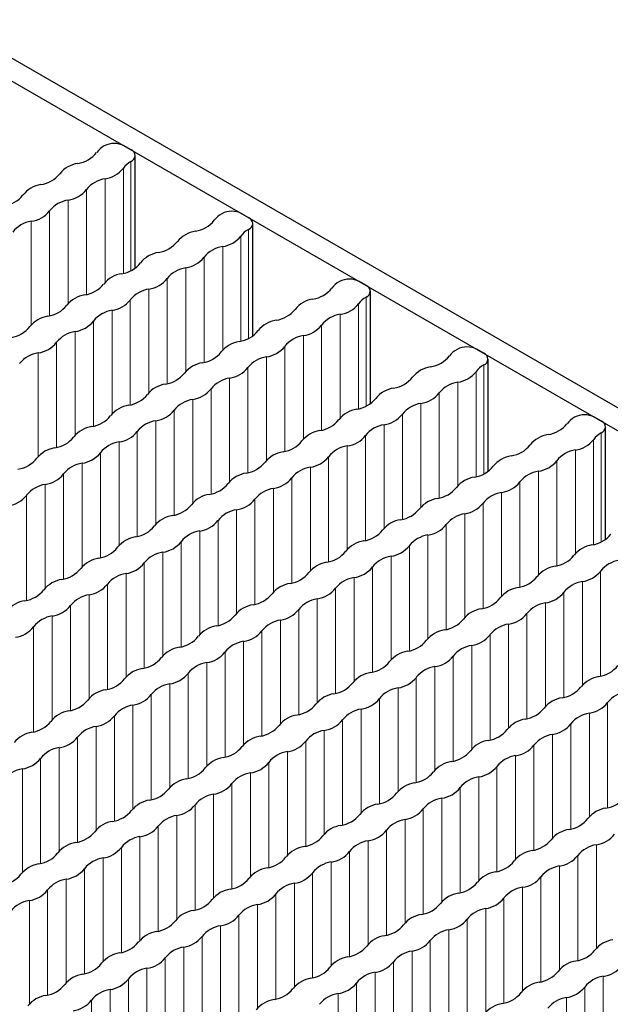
# Paper-space layout 'Blatt4' of a CAD drawing. Header units: millimetres. Extents: x 5 to 418, y 2 to 292.
# Tile 52 of 78: x 159 to 168, y 250 to 264. Entities that reach past the tile are written whole.
import ezdxf

# ---------------------------------------------------------------- set-up
doc = ezdxf.new("R2010")
doc.units = ezdxf.units.MM

psp = doc.layouts.new('Blatt4')

# ---------------------------------------------------------------- linework, layer by layer
at = {"color": 7, "linetype": 'Continuous', "lineweight": 25}
for p, q in [((152.911, 267.203), (176.095, 253.819)), ((152.629, 267.04), (175.812, 253.656)), ((160.824, 262.309), (160.725, 262.366)), ((160.883, 260.63), (160.883, 262.227)), ((162.493, 261.345), (162.394, 261.402)), ((162.551, 259.667), (162.551, 261.264)), ((164.162, 260.382), (164.063, 260.439)), ((164.22, 258.703), (164.22, 260.3)), ((165.83, 259.419), (165.731, 259.476)), ((165.889, 257.74), (165.889, 259.337)), ((167.499, 258.455), (167.4, 258.512)), ((167.558, 256.776), (167.558, 258.374))]:
    psp.add_line(p, q, dxfattribs=at)
at = {"color": 7, "linetype": 'Continuous', "lineweight": 18}
for p, q in [((160.713, 260.556), (160.713, 262.049)), ((160.821, 260.594), (160.821, 262.144)), ((160.454, 260.429), (160.454, 261.899)), ((160.19, 260.254), (160.19, 261.747)), ((159.931, 260.127), (159.931, 261.597)), ((159.667, 259.952), (159.667, 261.445)), ((159.407, 259.825), (159.407, 261.295)), ((162.49, 259.631), (162.49, 261.18)), ((162.382, 259.592), (162.382, 261.085)), ((162.123, 259.465), (162.123, 260.936)), ((161.859, 259.29), (161.859, 260.783)), ((161.599, 259.163), (161.599, 260.634)), ((161.335, 258.988), (161.335, 260.481)), ((161.076, 258.861), (161.076, 260.332)), ((164.159, 258.667), (164.159, 260.217)), ((160.812, 258.686), (160.812, 260.179)), ((164.051, 258.629), (164.051, 260.122)), ((160.553, 258.559), (160.553, 260.03)), ((163.791, 258.502), (163.791, 259.972)), ((160.289, 258.384), (160.289, 259.877)), ((163.527, 258.327), (163.527, 259.82)), ((160.03, 258.257), (160.03, 259.727)), ((163.268, 258.2), (163.268, 259.67)), ((159.766, 258.082), (159.766, 259.575)), ((163.004, 258.025), (163.004, 259.518)), ((159.506, 257.955), (159.506, 259.425)), ((162.745, 257.898), (162.745, 259.368)), ((162.481, 257.723), (162.481, 259.216)), ((165.827, 257.704), (165.827, 259.254)), ((165.72, 257.666), (165.72, 259.159)), ((162.222, 257.596), (162.222, 259.066)), ((165.46, 257.539), (165.46, 259.009)), ((161.958, 257.421), (161.958, 258.914)), ((165.196, 257.364), (165.196, 258.857)), ((161.698, 257.294), (161.698, 258.764)), ((164.937, 257.236), (164.937, 258.707)), ((161.434, 257.119), (161.434, 258.612)), ((164.673, 257.061), (164.673, 258.555)), ((161.175, 256.992), (161.175, 258.462)), ((164.414, 256.934), (164.414, 258.405)), ((160.911, 256.817), (160.911, 258.31)), ((164.15, 256.759), (164.15, 258.253)), ((167.496, 256.741), (167.496, 258.29)), ((160.652, 256.689), (160.652, 258.16)), ((163.89, 256.632), (163.89, 258.103)), ((167.388, 256.702), (167.388, 258.195)), ((160.388, 256.514), (160.388, 258.008)), ((167.129, 256.575), (167.129, 258.046)), ((160.129, 256.387), (160.129, 257.858)), ((163.626, 256.457), (163.626, 257.95)), ((166.865, 256.4), (166.865, 257.893)), ((159.865, 256.212), (159.865, 257.706)), ((163.367, 256.33), (163.367, 257.801)), ((166.606, 256.273), (166.606, 257.744)), ((159.605, 256.085), (159.605, 257.556)), ((163.103, 256.155), (163.103, 257.648)), ((166.342, 256.098), (166.342, 257.591)), ((159.341, 255.91), (159.341, 257.403)), ((162.844, 256.028), (162.844, 257.499)), ((166.082, 255.971), (166.082, 257.441)), ((162.58, 255.853), (162.58, 257.346)), ((165.819, 255.796), (165.819, 257.289)), ((162.321, 255.726), (162.321, 257.197)), ((165.559, 255.669), (165.559, 257.139)), ((162.057, 255.551), (162.057, 257.044)), ((165.295, 255.494), (165.295, 256.987)), ((161.797, 255.424), (161.797, 256.895)), ((165.036, 255.367), (165.036, 256.837)), ((161.533, 255.249), (161.533, 256.742)), ((161.274, 255.122), (161.274, 256.592)), ((164.772, 255.192), (164.772, 256.685)), ((161.01, 254.947), (161.01, 256.44)), ((164.513, 255.065), (164.513, 256.535)), ((160.751, 254.82), (160.751, 256.29)), ((164.249, 254.89), (164.249, 256.383)), ((167.487, 254.833), (167.487, 256.326)), ((160.487, 254.645), (160.487, 256.138)), ((163.989, 254.763), (163.989, 256.233)), ((167.228, 254.706), (167.228, 256.176)), ((163.725, 254.588), (163.725, 256.081)), ((166.964, 254.531), (166.964, 256.024)), ((160.228, 254.518), (160.228, 255.988)), ((163.466, 254.461), (163.466, 255.931)), ((166.705, 254.404), (166.705, 255.874)), ((159.964, 254.343), (159.964, 255.836)), ((163.202, 254.286), (163.202, 255.779)), ((166.441, 254.229), (166.441, 255.722)), ((159.704, 254.216), (159.704, 255.686)), ((162.943, 254.159), (162.943, 255.629)), ((159.44, 254.041), (159.44, 255.534)), ((162.679, 253.984), (162.679, 255.477)), ((166.181, 254.101), (166.181, 255.572)), ((162.42, 253.857), (162.42, 255.327)), ((165.918, 253.926), (165.918, 255.42)), ((162.156, 253.682), (162.156, 255.175)), ((165.658, 253.799), (165.658, 255.27)), ((161.896, 253.554), (161.896, 255.025)), ((165.394, 253.624), (165.394, 255.118)), ((165.135, 253.497), (165.135, 254.968)), ((161.632, 253.379), (161.632, 254.873)), ((164.871, 253.322), (164.871, 254.815)), ((161.373, 253.252), (161.373, 254.723)), ((164.612, 253.195), (164.612, 254.666)), ((161.109, 253.077), (161.109, 254.571)), ((164.348, 253.02), (164.348, 254.513)), ((160.85, 252.95), (160.85, 254.421)), ((164.088, 252.893), (164.088, 254.364)), ((167.586, 252.963), (167.586, 254.456)), ((160.586, 252.775), (160.586, 254.268)), ((163.824, 252.718), (163.824, 254.211)), ((167.327, 252.836), (167.327, 254.306)), ((160.327, 252.648), (160.327, 254.119)), ((163.565, 252.591), (163.565, 254.062)), ((167.063, 252.661), (167.063, 254.154)), ((160.063, 252.473), (160.063, 253.966)), ((163.301, 252.416), (163.301, 253.909)), ((166.804, 252.534), (166.804, 254.004)), ((159.803, 252.346), (159.803, 253.817)), ((163.042, 252.289), (163.042, 253.759)), ((166.54, 252.359), (166.54, 253.852)), ((159.539, 252.171), (159.539, 253.664)), ((166.28, 252.232), (166.28, 253.702)), ((159.28, 252.044), (159.28, 253.515)), ((162.778, 252.114), (162.778, 253.607)), ((166.016, 252.057), (166.016, 253.55)), ((162.519, 251.987), (162.519, 253.457)), ((165.757, 251.93), (165.757, 253.4)), ((162.255, 251.812), (162.255, 253.305)), ((165.493, 251.755), (165.493, 253.248)), ((161.995, 251.685), (161.995, 253.155)), ((165.234, 251.628), (165.234, 253.098)), ((161.731, 251.51), (161.731, 253.003)), ((164.97, 251.453), (164.97, 252.946)), ((161.472, 251.383), (161.472, 252.853)), ((164.711, 251.326), (164.711, 252.796)), ((161.208, 251.208), (161.208, 252.701)), ((164.447, 251.151), (164.447, 252.644)), ((160.949, 251.081), (160.949, 252.551)), ((160.685, 250.906), (160.685, 252.399)), ((164.187, 251.024), (164.187, 252.494)), ((167.426, 250.966), (167.426, 252.437)), ((160.426, 250.779), (160.426, 252.249)), ((163.923, 250.849), (163.923, 252.342)), ((167.162, 250.791), (167.162, 252.285)), ((160.162, 250.604), (160.162, 252.097)), ((163.664, 250.722), (163.664, 252.192)), ((166.903, 250.664), (166.903, 252.135)), ((159.902, 250.477), (159.902, 251.947)), ((163.4, 250.547), (163.4, 252.04)), ((166.639, 250.489), (166.639, 251.983)), ((163.141, 250.419), (163.141, 251.89)), ((166.379, 250.362), (166.379, 251.833)), ((159.638, 250.302), (159.638, 251.795)), ((162.877, 250.244), (162.877, 251.738)), ((166.115, 250.187), (166.115, 251.68)), ((159.379, 250.175), (159.379, 251.645)), ((162.618, 250.117), (162.618, 251.588)), ((165.856, 250.06), (165.856, 251.531)), ((162.354, 249.942), (162.354, 251.436)), ((162.094, 249.815), (162.094, 251.286)), ((165.592, 249.885), (165.592, 251.378)), ((161.83, 249.64), (161.83, 251.133)), ((165.333, 249.758), (165.333, 251.229)), ((161.571, 249.513), (161.571, 250.984)), ((165.069, 249.583), (165.069, 251.076)), ((161.307, 249.338), (161.307, 250.831)), ((164.81, 249.456), (164.81, 250.927)), ((161.048, 249.211), (161.048, 250.682)), ((164.546, 249.281), (164.546, 250.774)), ((164.286, 249.154), (164.286, 250.624)), ((167.525, 249.097), (167.525, 250.567)), ((160.784, 249.036), (160.784, 250.529)), ((164.022, 248.979), (164.022, 250.472)), ((167.261, 248.922), (167.261, 250.415)), ((160.525, 248.909), (160.525, 250.38)), ((163.763, 248.852), (163.763, 250.322)), ((167.002, 248.795), (167.002, 250.265)), ((160.261, 248.734), (160.261, 250.227))]:
    psp.add_line(p, q, dxfattribs=at)
at = {"color": 7, "linetype": 'Continuous', "lineweight": 25}
for centre, radius, start, end in [((160.602, 262.074), 0.332, 118.7018, 143.4082), ((160.584, 262.093), 0.307, 62.6096, 117.3906), ((160.792, 262.227), 0.0878, 289.0334, 68.9216), ((160.005, 262.533), 0.42, 278.3464, 321.6482), ((160.128, 261.716), 0.406, 98.7653, 141.2293), ((160.395, 262.301), 0.406, 278.3389, 321.6557), ((160.958, 261.88), 0.297, 117.3492, 145.3291), ((159.482, 262.231), 0.42, 278.3464, 321.6482), ((160.518, 261.483), 0.421, 98.7583, 141.2364), ((159.605, 261.414), 0.406, 98.7655, 141.2291), ((159.872, 261.998), 0.406, 278.3387, 321.6559), ((158.959, 261.929), 0.42, 278.3463, 321.6483), ((159.995, 261.181), 0.421, 98.7583, 141.2364), ((159.348, 261.696), 0.406, 278.3387, 321.6559), ((162.27, 261.111), 0.332, 118.7026, 143.4074), ((162.252, 261.13), 0.307, 62.6096, 117.3904), ((162.461, 261.263), 0.0878, 289.0333, 68.9209), ((159.471, 260.879), 0.421, 98.7583, 141.2364), ((161.674, 261.57), 0.42, 278.3464, 321.6482), ((162.626, 260.916), 0.297, 117.3501, 145.3283), ((161.797, 260.753), 0.406, 98.7653, 141.2293), ((162.064, 261.337), 0.406, 278.3389, 321.6557), ((161.151, 261.268), 0.42, 278.3464, 321.6482), ((162.187, 260.52), 0.421, 98.7583, 141.2364), ((161.274, 260.451), 0.406, 98.7655, 141.2291), ((161.54, 261.035), 0.406, 278.3387, 321.6559), ((160.628, 260.966), 0.42, 278.3463, 321.6483), ((161.663, 260.218), 0.421, 98.7583, 141.2364), ((160.751, 260.149), 0.406, 98.7655, 141.2291), ((161.017, 260.733), 0.406, 278.3387, 321.6559), ((163.921, 260.166), 0.307, 62.6098, 117.3902), ((160.104, 260.664), 0.42, 278.3463, 321.6483), ((163.343, 260.606), 0.42, 278.3464, 321.6482), ((163.939, 260.148), 0.332, 118.7026, 143.4074), ((164.13, 260.3), 0.0878, 289.0333, 68.9209), ((160.227, 259.847), 0.406, 98.7651, 141.2295), ((161.14, 259.916), 0.421, 98.7583, 141.2364), ((164.295, 259.953), 0.297, 117.3501, 145.3283), ((159.581, 260.362), 0.42, 278.3466, 321.648), ((160.494, 260.431), 0.406, 278.3389, 321.6558), ((163.466, 259.789), 0.406, 98.7653, 141.2293), ((163.733, 260.374), 0.406, 278.3389, 321.6557), ((159.704, 259.544), 0.406, 98.7651, 141.2295), ((160.617, 259.614), 0.421, 98.7583, 141.2364), ((162.82, 260.304), 0.42, 278.3464, 321.6482), ((163.855, 259.557), 0.421, 98.7583, 141.2364), ((159.058, 260.06), 0.42, 278.3464, 321.6482), ((159.971, 260.129), 0.406, 278.3389, 321.6558), ((162.943, 259.487), 0.406, 98.7655, 141.2291), ((163.209, 260.072), 0.406, 278.3387, 321.6559), ((160.094, 259.312), 0.421, 98.7581, 141.2366), ((162.296, 260.002), 0.42, 278.3463, 321.6483), ((163.332, 259.255), 0.421, 98.7583, 141.2364), ((159.447, 259.827), 0.406, 278.3389, 321.6557), ((162.419, 259.185), 0.406, 98.7655, 141.2291), ((162.686, 259.77), 0.406, 278.3387, 321.6559), ((165.59, 259.203), 0.307, 62.6098, 117.3902), ((159.57, 259.01), 0.421, 98.7583, 141.2364), ((161.773, 259.7), 0.42, 278.3463, 321.6483), ((162.809, 258.953), 0.421, 98.7583, 141.2364), ((165.012, 259.643), 0.42, 278.3464, 321.6482), ((165.608, 259.184), 0.332, 118.7035, 143.4066), ((165.799, 259.337), 0.0878, 289.0333, 68.9209), ((161.896, 258.883), 0.406, 98.7651, 141.2295), ((162.163, 259.468), 0.406, 278.3389, 321.6558), ((165.135, 258.826), 0.406, 98.7653, 141.2293), ((165.964, 258.99), 0.297, 117.3514, 145.3269), ((161.25, 259.398), 0.42, 278.3466, 321.648), ((164.488, 259.341), 0.42, 278.3464, 321.6482), ((165.401, 259.41), 0.406, 278.3389, 321.6557), ((161.373, 258.581), 0.406, 98.7651, 141.2295), ((162.286, 258.651), 0.421, 98.7583, 141.2364), ((165.524, 258.593), 0.421, 98.7583, 141.2364), ((160.727, 259.096), 0.42, 278.3464, 321.6482), ((161.639, 259.166), 0.406, 278.3389, 321.6558), ((164.611, 258.524), 0.406, 98.7655, 141.2291), ((164.878, 259.108), 0.406, 278.3387, 321.6559), ((160.85, 258.279), 0.406, 98.7654, 141.2292), ((161.762, 258.348), 0.421, 98.7581, 141.2366), ((163.965, 259.039), 0.42, 278.3463, 321.6483), ((165.001, 258.291), 0.421, 98.7583, 141.2364), ((160.203, 258.794), 0.42, 278.3464, 321.6483), ((161.116, 258.863), 0.406, 278.3389, 321.6557), ((164.088, 258.222), 0.406, 98.7655, 141.2291), ((164.355, 258.806), 0.406, 278.3387, 321.6559), ((167.259, 258.239), 0.307, 62.6097, 117.3904), ((160.326, 257.977), 0.406, 98.7653, 141.2293), ((161.239, 258.046), 0.421, 98.7583, 141.2364), ((163.442, 258.737), 0.42, 278.3463, 321.6483), ((164.478, 257.989), 0.421, 98.7583, 141.2364), ((166.68, 258.68), 0.42, 278.3464, 321.6482), ((167.277, 258.221), 0.332, 118.7026, 143.4074), ((167.467, 258.373), 0.0878, 289.0334, 68.9213), ((160.593, 258.561), 0.406, 278.3388, 321.6558), ((163.565, 257.92), 0.406, 98.7651, 141.2295), ((163.832, 258.504), 0.406, 278.3389, 321.6558), ((166.803, 257.863), 0.406, 98.7653, 141.2293), ((167.633, 258.026), 0.297, 117.3503, 145.328), ((159.68, 258.492), 0.42, 278.3464, 321.6483), ((160.716, 257.744), 0.421, 98.7583, 141.2364), ((162.919, 258.435), 0.42, 278.3466, 321.648), ((163.954, 257.687), 0.421, 98.7583, 141.2364), ((166.157, 258.378), 0.42, 278.3464, 321.6482), ((167.07, 258.447), 0.406, 278.3389, 321.6557), ((159.803, 257.675), 0.406, 98.7653, 141.2293), ((160.07, 258.259), 0.406, 278.3388, 321.6558), ((163.042, 257.618), 0.406, 98.7651, 141.2295), ((166.28, 257.561), 0.406, 98.7655, 141.2291), ((167.193, 257.63), 0.421, 98.7583, 141.2364), ((159.157, 258.19), 0.42, 278.3466, 321.6481), ((160.193, 257.442), 0.421, 98.7581, 141.2365), ((162.395, 258.133), 0.42, 278.3464, 321.6482), ((163.308, 258.202), 0.406, 278.3389, 321.6558), ((166.547, 258.145), 0.406, 278.3387, 321.6559), ((159.546, 257.957), 0.406, 278.3388, 321.6558), ((162.518, 257.316), 0.406, 98.7654, 141.2292), ((163.431, 257.385), 0.421, 98.7581, 141.2366), ((165.634, 258.076), 0.42, 278.3463, 321.6483), ((166.67, 257.328), 0.421, 98.7583, 141.2364), ((159.669, 257.14), 0.421, 98.7583, 141.2364), ((161.872, 257.831), 0.42, 278.3464, 321.6483), ((162.785, 257.9), 0.406, 278.3389, 321.6557), ((165.757, 257.259), 0.406, 98.7655, 141.2291), ((166.024, 257.843), 0.406, 278.3387, 321.6559), ((159.023, 257.655), 0.406, 278.3389, 321.6557), ((161.995, 257.014), 0.406, 98.7653, 141.2293), ((162.908, 257.083), 0.421, 98.7583, 141.2364), ((165.111, 257.774), 0.42, 278.3463, 321.6483), ((166.146, 257.026), 0.421, 98.7583, 141.2364), ((161.349, 257.529), 0.42, 278.3464, 321.6483), ((162.262, 257.598), 0.406, 278.3388, 321.6558), ((165.234, 256.956), 0.406, 98.7651, 141.2295), ((165.5, 257.541), 0.406, 278.3389, 321.6558), ((162.385, 256.781), 0.421, 98.7583, 141.2364), ((164.587, 257.471), 0.42, 278.3466, 321.648), ((165.623, 256.724), 0.421, 98.7583, 141.2364), ((161.472, 256.712), 0.406, 98.7653, 141.2293), ((161.738, 257.296), 0.406, 278.3388, 321.6558), ((164.71, 256.654), 0.406, 98.7651, 141.2295), ((164.977, 257.239), 0.406, 278.3389, 321.6558), ((160.826, 257.227), 0.42, 278.3466, 321.6481), ((161.861, 256.479), 0.421, 98.7581, 141.2365), ((164.064, 257.169), 0.42, 278.3464, 321.6482), ((165.1, 256.422), 0.421, 98.7581, 141.2366), ((167.303, 257.112), 0.42, 278.3459, 321.6488), ((160.949, 256.409), 0.406, 98.7653, 141.2293), ((161.215, 256.994), 0.406, 278.3388, 321.6558), ((164.187, 256.352), 0.406, 98.7654, 141.2292), ((167.426, 256.295), 0.406, 98.7659, 141.2288), ((160.302, 256.924), 0.42, 278.3464, 321.6483), ((161.338, 256.177), 0.421, 98.7583, 141.2364), ((163.541, 256.867), 0.42, 278.3464, 321.6483), ((164.454, 256.937), 0.406, 278.3389, 321.6557), ((160.425, 256.107), 0.406, 98.7653, 141.2293), ((160.692, 256.692), 0.406, 278.3389, 321.6557), ((163.664, 256.05), 0.406, 98.7653, 141.2293), ((164.577, 256.12), 0.421, 98.7583, 141.2364), ((166.779, 256.81), 0.42, 278.3459, 321.6488), ((167.815, 256.062), 0.421, 98.7583, 141.2364), ((159.779, 256.622), 0.42, 278.3466, 321.6481), ((160.815, 255.875), 0.421, 98.7583, 141.2364), ((163.018, 256.565), 0.42, 278.3464, 321.6483), ((163.931, 256.635), 0.406, 278.3388, 321.6558), ((166.902, 255.993), 0.406, 98.7654, 141.2292), ((167.169, 256.578), 0.406, 278.3389, 321.6558), ((159.902, 255.805), 0.406, 98.7653, 141.2293), ((160.169, 256.39), 0.406, 278.3388, 321.6558), ((163.141, 255.748), 0.406, 98.7653, 141.2293), ((164.053, 255.818), 0.421, 98.7583, 141.2364), ((166.256, 256.508), 0.42, 278.3461, 321.6485), ((167.292, 255.76), 0.421, 98.7583, 141.2364), ((159.256, 256.32), 0.42, 278.3464, 321.6483), ((162.494, 256.263), 0.42, 278.3466, 321.6481), ((163.407, 256.333), 0.406, 278.3388, 321.6558), ((166.379, 255.691), 0.406, 98.7655, 141.2292), ((166.646, 256.275), 0.406, 278.3389, 321.6558), ((159.379, 255.503), 0.406, 98.7653, 141.2293), ((160.292, 255.573), 0.421, 98.7582, 141.2365), ((163.53, 255.515), 0.421, 98.7581, 141.2365), ((165.733, 256.206), 0.42, 278.3459, 321.6487), ((166.769, 255.458), 0.421, 98.7581, 141.2366), ((159.645, 256.088), 0.406, 278.3388, 321.6558), ((162.617, 255.446), 0.406, 98.7653, 141.2293), ((162.884, 256.031), 0.406, 278.3388, 321.6558), ((165.856, 255.389), 0.406, 98.7658, 141.2289), ((166.123, 255.973), 0.406, 278.3389, 321.6557), ((159.768, 255.271), 0.421, 98.7583, 141.2364), ((161.971, 255.961), 0.42, 278.3464, 321.6483), ((163.007, 255.213), 0.421, 98.7583, 141.2364), ((165.21, 255.904), 0.42, 278.3459, 321.6487), ((159.122, 255.786), 0.406, 278.3388, 321.6558), ((162.094, 255.144), 0.406, 98.7653, 141.2293), ((162.361, 255.728), 0.406, 278.3389, 321.6557), ((165.333, 255.087), 0.406, 98.7657, 141.2289), ((166.245, 255.156), 0.421, 98.7583, 141.2364), ((161.448, 255.659), 0.42, 278.3466, 321.6481), ((162.484, 254.911), 0.421, 98.7583, 141.2364), ((164.686, 255.602), 0.42, 278.3459, 321.6487), ((165.599, 255.671), 0.406, 278.3388, 321.6558), ((161.571, 254.842), 0.406, 98.7653, 141.2293), ((161.837, 255.426), 0.406, 278.3388, 321.6558), ((164.809, 254.785), 0.406, 98.7656, 141.229), ((165.722, 254.854), 0.421, 98.7583, 141.2364), ((160.925, 255.357), 0.42, 278.3464, 321.6483), ((161.96, 254.609), 0.421, 98.7582, 141.2365), ((164.163, 255.3), 0.42, 278.3461, 321.6485), ((165.076, 255.369), 0.406, 278.3388, 321.6558), ((161.048, 254.54), 0.406, 98.7653, 141.2293), ((164.286, 254.483), 0.406, 98.7657, 141.229), ((165.199, 254.552), 0.421, 98.7581, 141.2365), ((167.402, 255.243), 0.42, 278.3464, 321.6482), ((160.401, 255.055), 0.42, 278.3464, 321.6483), ((161.314, 255.124), 0.406, 278.3388, 321.6558), ((164.553, 255.067), 0.406, 278.3388, 321.6558), ((167.525, 254.426), 0.406, 98.7654, 141.2292), ((160.524, 254.238), 0.406, 98.7653, 141.2293), ((161.437, 254.307), 0.421, 98.7583, 141.2364), ((163.64, 254.998), 0.42, 278.3459, 321.6487), ((164.676, 254.25), 0.421, 98.7583, 141.2364), ((166.878, 254.941), 0.42, 278.3464, 321.6483), ((167.914, 254.193), 0.421, 98.7582, 141.2364), ((159.878, 254.753), 0.42, 278.3466, 321.6481), ((160.791, 254.822), 0.406, 278.3388, 321.6558), ((163.763, 254.181), 0.406, 98.7656, 141.229), ((164.03, 254.765), 0.406, 278.3389, 321.6557), ((167.001, 254.124), 0.406, 98.7653, 141.2293), ((160.001, 253.936), 0.406, 98.7653, 141.2293), ((160.914, 254.005), 0.421, 98.7581, 141.2365), ((163.117, 254.696), 0.42, 278.3461, 321.6485), ((164.152, 253.948), 0.421, 98.7583, 141.2364), ((166.355, 254.639), 0.42, 278.3464, 321.6483), ((167.268, 254.708), 0.406, 278.3391, 321.6556), ((159.355, 254.451), 0.42, 278.3464, 321.6483), ((160.268, 254.52), 0.406, 278.3388, 321.6558), ((163.24, 253.879), 0.406, 98.7657, 141.229), ((163.506, 254.463), 0.406, 278.3388, 321.6558), ((166.478, 253.821), 0.406, 98.7653, 141.2293), ((167.391, 253.891), 0.421, 98.7582, 141.2364), ((160.391, 253.703), 0.421, 98.7583, 141.2364), ((162.593, 254.394), 0.42, 278.3459, 321.6487), ((163.629, 253.646), 0.421, 98.7582, 141.2365), ((165.832, 254.336), 0.42, 278.3466, 321.6481), ((166.745, 254.406), 0.406, 278.339, 321.6556), ((159.478, 253.634), 0.406, 98.7653, 141.2293), ((159.744, 254.218), 0.406, 278.3389, 321.6557), ((162.716, 253.577), 0.406, 98.7657, 141.2289), ((162.983, 254.161), 0.406, 278.3388, 321.6558), ((165.955, 253.519), 0.406, 98.7653, 141.2293), ((166.868, 253.589), 0.421, 98.7581, 141.2366), ((159.867, 253.401), 0.421, 98.7583, 141.2364), ((162.07, 254.092), 0.42, 278.3459, 321.6487), ((163.106, 253.344), 0.421, 98.7583, 141.2364), ((165.309, 254.034), 0.42, 278.3464, 321.6483), ((166.222, 254.104), 0.406, 278.3391, 321.6556), ((159.221, 253.916), 0.406, 278.3388, 321.6558), ((162.193, 253.274), 0.406, 98.7656, 141.229), ((165.432, 253.217), 0.406, 98.7653, 141.2293), ((166.344, 253.287), 0.421, 98.7582, 141.2364), ((159.344, 253.099), 0.421, 98.7582, 141.2365), ((161.547, 253.789), 0.42, 278.3461, 321.6485), ((162.46, 253.859), 0.406, 278.3388, 321.6558), ((165.698, 253.802), 0.406, 278.3391, 321.6555), ((161.67, 252.972), 0.406, 98.7657, 141.229), ((162.583, 253.042), 0.421, 98.7581, 141.2365), ((164.785, 253.732), 0.42, 278.3466, 321.6481), ((165.821, 252.985), 0.421, 98.7582, 141.2364), ((161.024, 253.487), 0.42, 278.3459, 321.6487), ((161.936, 253.557), 0.406, 278.3388, 321.6558), ((164.908, 252.915), 0.406, 98.7653, 141.2293), ((165.175, 253.5), 0.406, 278.339, 321.6556), ((161.147, 252.67), 0.406, 98.7656, 141.229), ((162.059, 252.74), 0.421, 98.7583, 141.2364), ((164.262, 253.43), 0.42, 278.3464, 321.6483), ((165.298, 252.683), 0.421, 98.7581, 141.2365), ((167.501, 253.373), 0.42, 278.3463, 321.6483), ((160.5, 253.185), 0.42, 278.3461, 321.6485), ((161.413, 253.255), 0.406, 278.3389, 321.6557), ((164.385, 252.613), 0.406, 98.7653, 141.2293), ((164.652, 253.198), 0.406, 278.3391, 321.6556), ((167.624, 252.556), 0.406, 98.7655, 141.2291), ((161.536, 252.438), 0.421, 98.7583, 141.2364), ((163.739, 253.128), 0.42, 278.3464, 321.6483), ((164.775, 252.38), 0.421, 98.7582, 141.2364), ((166.977, 253.071), 0.42, 278.3461, 321.6485), ((160.623, 252.368), 0.406, 98.7657, 141.229), ((160.89, 252.953), 0.406, 278.3388, 321.6558), ((163.862, 252.311), 0.406, 98.7653, 141.2293), ((164.129, 252.896), 0.406, 278.339, 321.6556), ((167.1, 252.254), 0.406, 98.7655, 141.2292), ((159.977, 252.883), 0.42, 278.3459, 321.6487), ((161.013, 252.136), 0.421, 98.7582, 141.2365), ((163.216, 252.826), 0.42, 278.3466, 321.6481), ((166.454, 252.769), 0.42, 278.3463, 321.6483), ((167.367, 252.838), 0.406, 278.3389, 321.6557), ((160.1, 252.066), 0.406, 98.7656, 141.2291), ((160.367, 252.651), 0.406, 278.3388, 321.6558), ((163.339, 252.009), 0.406, 98.7653, 141.2293), ((164.251, 252.078), 0.421, 98.7581, 141.2366), ((167.49, 252.021), 0.421, 98.7583, 141.2364), ((159.454, 252.581), 0.42, 278.346, 321.6486), ((160.49, 251.833), 0.421, 98.7583, 141.2364), ((162.692, 252.524), 0.42, 278.3464, 321.6483), ((163.605, 252.593), 0.406, 278.3391, 321.6556), ((166.577, 251.952), 0.406, 98.7655, 141.2291), ((166.844, 252.536), 0.406, 278.3388, 321.6558), ((159.577, 251.764), 0.406, 98.7656, 141.229), ((159.843, 252.349), 0.406, 278.3388, 321.6558), ((162.815, 251.707), 0.406, 98.7653, 141.2293), ((163.728, 251.776), 0.421, 98.7582, 141.2364), ((165.931, 252.467), 0.42, 278.3461, 321.6485), ((166.967, 251.719), 0.421, 98.7582, 141.2365), ((158.931, 252.279), 0.42, 278.346, 321.6486), ((159.966, 251.531), 0.421, 98.7581, 141.2366), ((162.169, 252.222), 0.42, 278.3466, 321.6481), ((163.082, 252.291), 0.406, 278.3391, 321.6555), ((166.054, 251.65), 0.406, 98.7655, 141.2291), ((166.321, 252.234), 0.406, 278.3388, 321.6558), ((162.292, 251.405), 0.406, 98.7653, 141.2293), ((163.205, 251.474), 0.421, 98.7582, 141.2364), ((165.408, 252.165), 0.42, 278.3461, 321.6485), ((166.443, 251.417), 0.421, 98.7583, 141.2364), ((159.32, 252.046), 0.406, 278.3388, 321.6558), ((162.559, 251.989), 0.406, 278.339, 321.6556), ((165.531, 251.348), 0.406, 98.7655, 141.2292), ((165.797, 251.932), 0.406, 278.3388, 321.6558), ((159.443, 251.229), 0.421, 98.7583, 141.2364), ((161.646, 251.92), 0.42, 278.3464, 321.6483), ((162.682, 251.172), 0.421, 98.7581, 141.2365), ((164.884, 251.863), 0.42, 278.3463, 321.6483), ((165.92, 251.115), 0.421, 98.7581, 141.2365), ((161.769, 251.103), 0.406, 98.7652, 141.2294), ((162.035, 251.687), 0.406, 278.3391, 321.6556), ((165.007, 251.046), 0.406, 98.7655, 141.2291), ((161.123, 251.618), 0.42, 278.3465, 321.6481), ((162.158, 250.87), 0.421, 98.7582, 141.2364), ((164.361, 251.561), 0.42, 278.3461, 321.6485), ((165.274, 251.63), 0.406, 278.3388, 321.6558), ((161.246, 250.801), 0.406, 98.7653, 141.2293), ((161.512, 251.385), 0.406, 278.339, 321.6556), ((164.484, 250.744), 0.406, 98.7655, 141.2292), ((165.397, 250.813), 0.421, 98.7583, 141.2364), ((160.599, 251.316), 0.42, 278.3465, 321.6482), ((161.635, 250.568), 0.421, 98.758, 141.2366), ((163.838, 251.259), 0.42, 278.3463, 321.6483), ((164.751, 251.328), 0.406, 278.3389, 321.6557), ((167.723, 250.686), 0.406, 98.7656, 141.2291), ((160.722, 250.499), 0.406, 98.7653, 141.2293), ((160.989, 251.083), 0.406, 278.3391, 321.6556), ((163.961, 250.442), 0.406, 98.7655, 141.2291), ((164.874, 250.511), 0.421, 98.7583, 141.2364), ((167.076, 251.201), 0.42, 278.3461, 321.6485), ((160.076, 251.014), 0.42, 278.3464, 321.6483), ((161.112, 250.266), 0.421, 98.7582, 141.2364), ((163.315, 250.957), 0.42, 278.3461, 321.6485), ((164.227, 251.026), 0.406, 278.3388, 321.6558), ((167.199, 250.384), 0.406, 98.7655, 141.2291), ((167.466, 250.969), 0.406, 278.3389, 321.6557), ((160.199, 250.197), 0.406, 98.7653, 141.2293), ((163.438, 250.139), 0.406, 98.7654, 141.2292), ((164.35, 250.209), 0.421, 98.7582, 141.2365), ((166.553, 250.899), 0.42, 278.3463, 321.6483), ((167.589, 250.152), 0.421, 98.758, 141.2366), ((159.553, 250.712), 0.42, 278.3466, 321.6481), ((160.466, 250.781), 0.406, 278.339, 321.6556), ((163.704, 250.724), 0.406, 278.3388, 321.6558), ((166.676, 250.082), 0.406, 98.7655, 141.2291), ((166.943, 250.667), 0.406, 278.3389, 321.6557), ((159.676, 249.895), 0.406, 98.7653, 141.2293), ((160.589, 249.964), 0.421, 98.7582, 141.2364), ((162.791, 250.654), 0.42, 278.3463, 321.6484), ((163.827, 249.907), 0.421, 98.7583, 141.2364), ((166.03, 250.597), 0.42, 278.3461, 321.6485), ((167.066, 249.85), 0.421, 98.7582, 141.2364), ((159.942, 250.479), 0.406, 278.339, 321.6556), ((162.914, 249.837), 0.406, 98.7655, 141.2292), ((166.153, 249.78), 0.406, 98.7655, 141.2291)]:
    psp.add_arc(centre, radius, start, end, dxfattribs=at)

doc.saveas('drawing.dxf')
